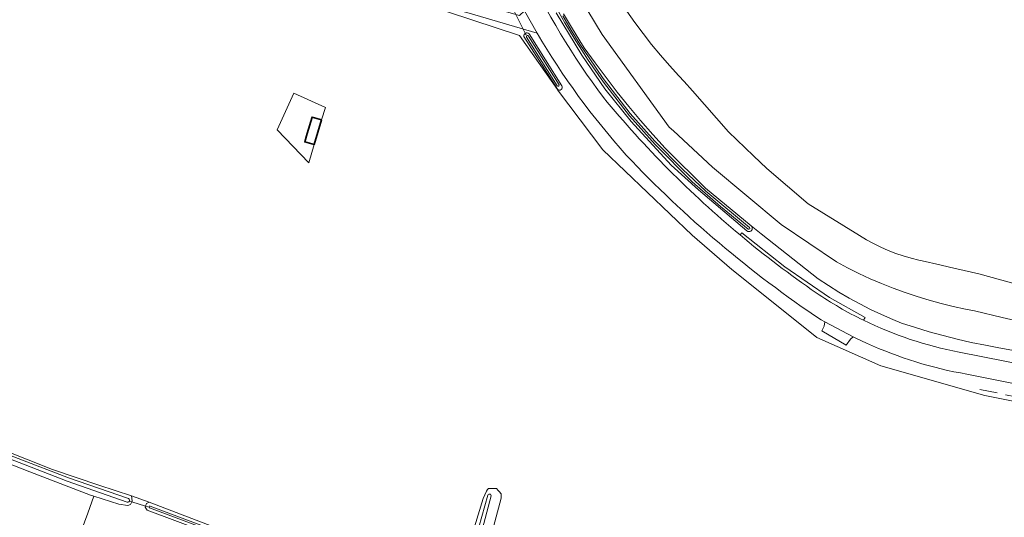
# Model space of a CAD drawing. Header units: metres. Extents: x 178952 to 185583, y 415201 to 419317.
# Tile 137 of 165: x 184830 to 185056, y 415553 to 415667. Entities that reach past the tile are written whole.
import ezdxf

# ---------------------------------------------------------------- set-up
doc = ezdxf.new("R2010")
doc.units = ezdxf.units.M
doc.linetypes.add('IE-TERREINAFSCHEIDING', pattern=[10, 8, -2])
for name, color, linetype, lineweight in [('B-XX-IE-TERREINAFSCHEIDING-G', 253, 'IE-TERREINAFSCHEIDING', 18), ('B-XX-KW-KUNSTWERK_DUIKER-G', 252, 'Continuous', 18), ('B-XX-OG-BEBOUWING_SCHUUR-GV', 252, 'Continuous', 35), ('B-XX-OG-TERREIN_CULTUURSCHEIDING-GV', 253, 'Continuous', 18), ('B-XX-OG-WATER-GV', 253, 'Continuous', 18), ('B-XX-OG-WATER_SLOOT-GV', 253, 'Continuous', 18), ('B-XX-OG-WEG-GV', 253, 'Continuous', 18), ('B-XX-VH-VERHARDING_ASFALT-GV', 251, 'Continuous', 18), ('B-XX-VH-VERHARDING_HALFVERHARDING_GRIND-GV', 251, 'Continuous', 18)]:
    doc.layers.add(name, color=color, linetype=linetype, lineweight=lineweight)

msp = doc.modelspace()

# ---------------------------------------------------------------- linework, layer by layer
at = {"layer": 'B-XX-IE-TERREINAFSCHEIDING-G'}
msp.add_lwpolyline([(185077.223, 415576.758), (185064.371, 415579.559), (185050.641, 415582.334)], dxfattribs=at)
at = {"layer": 'B-XX-KW-KUNSTWERK_DUIKER-G'}
for points in [[(184942.828, 415670.87), (184943.066, 415670.398), (184946.163, 415664.262), (184946.353, 415663.885)], [(184859.416, 415555.326), (184858.929, 415555.486), (184855.728, 415556.535), (184855.352, 415556.658)]]:
    msp.add_lwpolyline(points, dxfattribs=at)
at = {"layer": 'B-XX-OG-BEBOUWING_SCHUUR-GV'}
msp.add_lwpolyline([(184899.309, 415644.346), (184897.172, 415644.991), (184896.035, 415641.22), (184895.473, 415639.292), (184897.652, 415638.657)], close=True, dxfattribs=at)
at = {"layer": 'B-XX-OG-TERREIN_CULTUURSCHEIDING-GV'}
for points in [[(185062.055, 415597.445), (185055.729, 415598.898), (185049.421, 415600.429), (185047.348, 415600.822), (185044.529, 415601.428), (185041.727, 415602.111), (185038.946, 415602.872), (185036.187, 415603.71), (185033.452, 415604.624), (185030.743, 415605.614), (185028.063, 415606.678), (185025.413, 415607.817), (185022.796, 415609.028), (185020.214, 415610.311), (185017.668, 415611.666), (185004.938, 415620.322), (184989.206, 415633.491), (184980.215, 415641.793), (184979.264, 415642.671), (184963.819, 415663.982), (184957.269, 415674.934)], [(185062.055, 415597.445), (185055.729, 415598.898), (185049.421, 415600.429), (185047.348, 415600.822), (185044.529, 415601.428), (185041.727, 415602.111), (185038.946, 415602.872), (185036.187, 415603.71), (185033.452, 415604.624), (185030.743, 415605.614), (185028.063, 415606.678), (185025.413, 415607.817), (185022.796, 415609.028), (185020.214, 415610.311), (185017.668, 415611.666), (185004.938, 415620.322), (184989.206, 415633.491), (184980.215, 415641.793), (184979.264, 415642.671), (184963.819, 415663.982), (184957.269, 415674.934)], [(185067.389, 415577.804), (185051.785, 415580.989), (185027.901, 415587.782), (185013.147, 415594.258), (185002.744, 415602.643), (184993.615, 415609.968), (184984.535, 415617.811), (184963.99, 415637.432), (184953.603, 415651.282), (184953.537, 415651.376), (184944.831, 415663.747), (184923.132, 415670.903)], [(184954.942, 415668.766), (184956.782, 415665.645), (184958.691, 415662.565), (184959.73, 415660.95), (184962.193, 415657.501), (184964.721, 415654.1), (184967.312, 415650.747), (184969.966, 415647.443), (184972.682, 415644.19), (184975.459, 415640.989), (184978.296, 415637.841), (184978.678, 415637.427), (184987.567, 415628.616), (184998.065, 415619.979), (185000.345, 415618.103), (185013.494, 415607.762), (185015.818, 415606.226), (185018.186, 415604.757), (185020.594, 415603.357), (185023.042, 415602.026), (185025.527, 415600.766), (185028.047, 415599.579), (185030.6, 415598.464), (185032.656, 415597.628), (185035.807, 415596.582), (185038.983, 415595.612), (185042.18, 415594.719), (185045.399, 415593.903), (185048.636, 415593.166), (185051.89, 415592.506), (185054.599, 415592.018), (185076.39, 415587.977)], [(184954.942, 415668.766), (184956.782, 415665.645), (184958.691, 415662.565), (184959.73, 415660.95), (184962.193, 415657.501), (184964.721, 415654.1), (184967.312, 415650.747), (184969.966, 415647.443), (184972.682, 415644.19), (184975.459, 415640.989), (184978.296, 415637.841), (184978.678, 415637.427), (184987.567, 415628.616), (184998.065, 415619.979), (185000.345, 415618.103), (185013.494, 415607.762), (185015.818, 415606.226), (185018.186, 415604.757), (185020.594, 415603.357), (185023.042, 415602.026), (185025.527, 415600.766), (185028.047, 415599.579), (185030.6, 415598.464), (185032.656, 415597.628), (185035.807, 415596.582), (185038.983, 415595.612), (185042.18, 415594.719), (185045.399, 415593.903), (185048.636, 415593.166), (185051.89, 415592.506), (185054.599, 415592.018), (185076.39, 415587.977)], [(184807.542, 415575.795), (184837.558, 415563.914), (184848.136, 415560.298), (184855.688, 415557.891), (184859.716, 415556.392), (184900.914, 415540.661)], [(184829.167, 415546.645), (184840.147, 415543.602), (184841.602, 415542.941), (184845.613, 415553.897), (184846.993, 415557.771), (184846.288, 415557.993), (184832.34, 415563.359), (184813.106, 415570.943)], [(184932.529, 415544.224), (184936.481, 415557.275), (184937.225, 415558.969), (184937.518, 415559.337), (184937.718, 415559.587), (184939.535, 415559.574), (184939.971, 415559.073), (184940.153, 415558.864), (184940.617, 415558.331), (184940.609, 415557.314), (184936.856, 415543.341)], [(184878.943, 415547.216), (184859.275, 415554.609), (184858.85, 415555.255), (184858.929, 415555.486), (184859.142, 415556.11), (184859.716, 415556.392), (184855.688, 415557.891), (184855.819, 415556.721), (184855.728, 415556.535), (184855.412, 415555.887), (184854.869, 415555.647), (184852.796, 415555.941), (184846.993, 415557.771), (184845.613, 415553.897), (184841.602, 415542.941)]]:
    msp.add_lwpolyline(points, dxfattribs=at)
for points in [[(184899.364, 415644.33), (184899.309, 415644.346), (184897.652, 415638.657), (184896.397, 415634.496), (184889.117, 415642.038), (184892.953, 415650.505), (184900.229, 415647.198)], [(184899.364, 415644.33), (184900.229, 415647.198), (184892.953, 415650.505), (184889.117, 415642.038), (184896.397, 415634.496), (184897.652, 415638.657), (184899.309, 415644.346)]]:
    msp.add_lwpolyline(points, close=True, dxfattribs=at)
at = {"layer": 'B-XX-OG-WATER-GV'}
for points in [[(184953.159, 415670.319), (184955.259, 415666.697), (184957.427, 415663.116), (184959.664, 415659.578), (184960.485, 415658.315), (184964.129, 415653.027), (184970.097, 415645.27), (184975.981, 415638.662), (184984.506, 415630.101), (184991.058, 415624.414), (184997.388, 415619.232)], [(184997.718, 415619.633), (184987.662, 415627.95), (184982.307, 415633.025), (184975.927, 415639.475), (184970.255, 415645.841), (184964.076, 415653.895), (184960.815, 415658.604), (184958.729, 415661.791), (184956.71, 415665.021), (184954.76, 415668.293)], [(184969.491, 415669.39), (184971.326, 415666.781), (184973.227, 415664.218), (184975.191, 415661.704), (184977.218, 415659.24), (184979.305, 415656.828), (184981.453, 415654.469), (184982.674, 415653.178), (184984.596, 415651.001), (184992.874, 415641.623), (184998.609, 415636.092), (185001.669, 415633.141), (185011.155, 415625.027), (185023.007, 415617.742), (185024.59, 415616.781), (185026.213, 415615.89), (185027.873, 415615.069), (185029.566, 415614.321), (185031.29, 415613.647), (185033.042, 415613.048), (185034.818, 415612.525), (185036.615, 415612.079), (185037.392, 415611.912), (185041.422, 415611.002), (185043.64, 415610.501), (185050.395, 415608.975), (185066.762, 415604.389)], [(184969.491, 415669.39), (184971.326, 415666.781), (184973.227, 415664.218), (184975.191, 415661.704), (184977.218, 415659.24), (184979.305, 415656.828), (184981.453, 415654.469), (184982.674, 415653.178), (184984.596, 415651.001), (184992.874, 415641.623), (184998.609, 415636.092), (185001.669, 415633.141), (185011.155, 415625.027), (185023.007, 415617.742), (185024.59, 415616.781), (185026.213, 415615.89), (185027.873, 415615.069), (185029.566, 415614.321), (185031.29, 415613.647), (185033.042, 415613.048), (185034.818, 415612.525), (185036.615, 415612.079), (185037.392, 415611.912), (185041.422, 415611.002), (185043.64, 415610.501), (185050.395, 415608.975), (185066.762, 415604.389)], [(184935.949, 415548.9), (184938.341, 415557.906), (184938.282, 415558.098), (184938.157, 415558.227), (184937.989, 415558.289), (184937.81, 415558.274), (184937.655, 415558.183), (184937.554, 415558.035), (184934.119, 415545.743)], [(184872.811, 415550.69), (184859.959, 415555.512), (184859.834, 415555.525), (184859.725, 415555.462), (184859.674, 415555.346), (184859.7, 415555.223), (184859.776, 415555.148), (184872.651, 415550.266)]]:
    msp.add_lwpolyline(points, dxfattribs=at)
for points in [[(184946.874, 415663.634), (184946.726, 415663.739), (184946.592, 415663.73), (184946.485, 415663.647), (184946.442, 415663.518), (184946.478, 415663.388), (184953.493, 415652.199), (184953.619, 415652.127), (184953.763, 415652.132), (184953.884, 415652.211), (184953.946, 415652.342), (184953.945, 415652.434)], [(184795.751, 415580.837), (184784.13, 415586.497), (184783.965, 415586.496), (184783.82, 415586.418), (184783.727, 415586.282), (184783.709, 415586.119), (184783.769, 415585.965), (184783.829, 415585.9), (184795.145, 415580.39), (184803.225, 415576.647), (184817.744, 415570.197), (184840.885, 415561.249), (184854.675, 415556.433), (184854.744, 415556.412), (184854.926, 415556.414), (184855.091, 415556.493), (184855.206, 415556.634), (184855.252, 415556.81), (184855.218, 415556.99), (184855.111, 415557.138), (184854.952, 415557.227), (184841.176, 415562.039), (184817.989, 415570.909), (184803.484, 415577.147)]]:
    msp.add_lwpolyline(points, close=True, dxfattribs=at)
msp.add_arc((184997.543, 415619.44), 0.26, 233.28092, 47.81424, dxfattribs=at)
at = {"layer": 'B-XX-OG-WATER_SLOOT-GV'}
for points in [[(184957.269, 415674.934), (184963.819, 415663.982), (184979.264, 415642.671), (184980.215, 415641.793), (184989.206, 415633.491), (185004.938, 415620.322), (185017.668, 415611.666), (185020.214, 415610.311), (185022.796, 415609.028), (185025.413, 415607.817), (185028.063, 415606.678), (185030.743, 415605.614), (185033.452, 415604.624), (185036.187, 415603.71), (185038.946, 415602.872), (185041.727, 415602.111), (185044.529, 415601.428), (185047.348, 415600.822), (185049.421, 415600.429), (185055.729, 415598.898), (185062.055, 415597.445)], [(184957.269, 415674.934), (184963.819, 415663.982), (184979.264, 415642.671), (184980.215, 415641.793), (184989.206, 415633.491), (185004.938, 415620.322), (185017.668, 415611.666), (185020.214, 415610.311), (185022.796, 415609.028), (185025.413, 415607.817), (185028.063, 415606.678), (185030.743, 415605.614), (185033.452, 415604.624), (185036.187, 415603.71), (185038.946, 415602.872), (185041.727, 415602.111), (185044.529, 415601.428), (185047.348, 415600.822), (185049.421, 415600.429), (185055.729, 415598.898), (185062.055, 415597.445)], [(184997.388, 415619.232), (184991.058, 415624.414), (184984.506, 415630.101), (184975.981, 415638.662), (184970.097, 415645.27), (184964.129, 415653.027), (184960.485, 415658.315), (184959.664, 415659.578), (184957.427, 415663.116), (184955.259, 415666.697), (184953.159, 415670.319)], [(184953.243, 415668.969), (184959.165, 415659.225), (184964.446, 415651.466), (184970.466, 415643.999), (184979.672, 415633.931), (184985.957, 415628.254), (184997.117, 415618.829)], [(184954.76, 415668.293), (184956.71, 415665.021), (184958.729, 415661.791), (184960.815, 415658.604), (184964.076, 415653.895), (184970.255, 415645.841), (184975.927, 415639.475), (184982.307, 415633.025), (184987.662, 415627.95), (184997.718, 415619.633)], [(184998.065, 415619.979), (184987.567, 415628.616), (184978.678, 415637.427), (184978.296, 415637.841), (184975.459, 415640.989), (184972.682, 415644.19), (184969.966, 415647.443), (184967.312, 415650.747), (184964.721, 415654.1), (184962.193, 415657.501), (184959.73, 415660.95), (184958.691, 415662.565), (184956.782, 415665.645), (184954.942, 415668.766)], [(185066.762, 415604.389), (185050.395, 415608.975), (185043.64, 415610.501), (185041.422, 415611.002), (185037.392, 415611.912), (185036.615, 415612.079), (185034.818, 415612.525), (185033.042, 415613.048), (185031.29, 415613.647), (185029.566, 415614.321), (185027.873, 415615.069), (185026.213, 415615.89), (185024.59, 415616.781), (185023.007, 415617.742), (185011.155, 415625.027), (185001.669, 415633.141), (184998.609, 415636.092), (184992.874, 415641.623), (184984.596, 415651.001), (184982.674, 415653.178), (184981.453, 415654.469), (184979.305, 415656.828), (184977.218, 415659.24), (184975.191, 415661.704), (184973.227, 415664.218), (184971.326, 415666.781), (184969.491, 415669.39)], [(185066.762, 415604.389), (185050.395, 415608.975), (185043.64, 415610.501), (185041.422, 415611.002), (185037.392, 415611.912), (185036.615, 415612.079), (185034.818, 415612.525), (185033.042, 415613.048), (185031.29, 415613.647), (185029.566, 415614.321), (185027.873, 415615.069), (185026.213, 415615.89), (185024.59, 415616.781), (185023.007, 415617.742), (185011.155, 415625.027), (185001.669, 415633.141), (184998.609, 415636.092), (184992.874, 415641.623), (184984.596, 415651.001), (184982.674, 415653.178), (184981.453, 415654.469), (184979.305, 415656.828), (184977.218, 415659.24), (184975.191, 415661.704), (184973.227, 415664.218), (184971.326, 415666.781), (184969.491, 415669.39)], [(184936.856, 415543.341), (184940.609, 415557.314), (184940.617, 415558.331), (184940.153, 415558.864), (184939.971, 415559.073), (184939.535, 415559.574), (184937.718, 415559.587), (184937.518, 415559.337), (184937.225, 415558.969), (184936.481, 415557.275), (184932.529, 415544.224)], [(184934.119, 415545.743), (184937.554, 415558.035), (184937.655, 415558.183), (184937.81, 415558.274), (184937.989, 415558.289), (184938.157, 415558.227), (184938.282, 415558.098), (184938.341, 415557.906), (184935.949, 415548.9)], [(184900.914, 415540.661), (184859.716, 415556.392), (184859.142, 415556.11), (184858.929, 415555.486), (184858.85, 415555.255), (184859.275, 415554.609), (184878.943, 415547.216)], [(184872.651, 415550.266), (184859.776, 415555.148), (184859.7, 415555.223), (184859.674, 415555.346), (184859.725, 415555.462), (184859.834, 415555.525), (184859.959, 415555.512), (184872.811, 415550.69)]]:
    msp.add_lwpolyline(points, dxfattribs=at)
for points in [[(184954.653, 415651.93), (184954.588, 415652.15), (184947.071, 415664.11), (184947.026, 415664.16), (184946.837, 415664.298), (184946.613, 415664.364), (184946.379, 415664.352), (184946.163, 415664.262), (184946.052, 415664.175), (184945.914, 415663.986), (184945.846, 415663.762), (184945.858, 415663.528), (184953.542, 415651.383), (184953.735, 415651.245), (184953.958, 415651.193), (184954.186, 415651.22), (184954.391, 415651.324), (184954.548, 415651.491), (184954.639, 415651.701)], [(184953.763, 415652.132), (184953.619, 415652.127), (184953.493, 415652.199), (184946.478, 415663.388), (184946.442, 415663.518), (184946.485, 415663.647), (184946.592, 415663.73), (184946.726, 415663.739), (184946.874, 415663.634), (184953.945, 415652.434), (184953.946, 415652.342), (184953.884, 415652.211)], [(184790.348, 415584.321), (184784.544, 415587.496), (184784.329, 415587.591), (184783.518, 415587.614), (184783.063, 415586.582), (184782.72, 415585.805), (184783.096, 415585.339), (184783.142, 415585.282), (184791.776, 415580.652), (184813.106, 415570.943), (184832.34, 415563.359), (184846.288, 415557.993), (184846.993, 415557.771), (184852.796, 415555.941), (184854.869, 415555.647), (184855.412, 415555.887), (184855.728, 415556.535), (184855.819, 415556.721), (184855.688, 415557.891), (184848.136, 415560.298), (184837.558, 415563.914), (184807.542, 415575.795), (184799.486, 415579.477)], [(184854.952, 415557.227), (184855.111, 415557.138), (184855.218, 415556.99), (184855.252, 415556.81), (184855.206, 415556.634), (184855.091, 415556.493), (184854.926, 415556.414), (184854.744, 415556.412), (184854.675, 415556.433), (184840.885, 415561.249), (184817.744, 415570.197), (184803.225, 415576.647), (184795.145, 415580.39), (184783.829, 415585.9), (184783.769, 415585.965), (184783.709, 415586.119), (184783.727, 415586.282), (184783.82, 415586.418), (184783.965, 415586.496), (184784.13, 415586.497), (184795.751, 415580.837), (184803.484, 415577.147), (184817.989, 415570.909), (184841.176, 415562.039)]]:
    msp.add_lwpolyline(points, close=True, dxfattribs=at)
for centre, radius, start, end in [((184997.587, 415619.41), 0.748, 231.04185, 300.01539), ((184997.587, 415619.408), 0.746, 300.08652, 340.47333), ((184997.587, 415619.407), 0.745, 340.55708, 50.13046)]:
    msp.add_arc(centre, radius, start, end, dxfattribs=at)
at = {"layer": 'B-XX-OG-WATER_SLOOT-GV', "extrusion": (0, 0, -1)}
msp.add_arc((-184997.543, 415619.44), 0.26, 132.18576, 306.71908, dxfattribs=at)
at = {"layer": 'B-XX-OG-WEG-GV'}
for points in [[(184917.952, 415675.577), (184895.898, 415680.107), (184895.202, 415676.302), (184909.225, 415673.259), (184917.067, 415673.284), (184933.302, 415668.92), (184948.86, 415664.324), (184945.98, 415669.429), (184944.86, 415668.375), (184941.878, 415669.173)], [(184954.588, 415652.15), (184954.653, 415651.93), (184954.639, 415651.701), (184954.548, 415651.491), (184954.391, 415651.324), (184954.186, 415651.22), (184953.958, 415651.193), (184953.735, 415651.245), (184953.542, 415651.383), (184945.858, 415663.528), (184945.846, 415663.762), (184945.914, 415663.986), (184946.052, 415664.175), (184946.163, 415664.262), (184946.379, 415664.352), (184946.613, 415664.364), (184946.837, 415664.298), (184947.026, 415664.16), (184947.071, 415664.11)]]:
    msp.add_lwpolyline(points, close=True, dxfattribs=at)
for points in [[(184948.86, 415664.324), (184933.302, 415668.92), (184917.067, 415673.284), (184909.225, 415673.259), (184923.132, 415670.903), (184944.831, 415663.747), (184953.537, 415651.376), (184953.603, 415651.282), (184963.99, 415637.432), (184984.535, 415617.811), (184993.615, 415609.968), (185002.744, 415602.643), (185013.147, 415594.258), (185027.901, 415587.782), (185051.785, 415580.989), (185067.389, 415577.804)], [(184945.98, 415669.429), (184948.86, 415664.324)], [(184997.117, 415618.829), (184985.957, 415628.254), (184979.672, 415633.931), (184970.466, 415643.999), (184964.446, 415651.466), (184959.165, 415659.225), (184953.243, 415668.969)], [(184995.533, 415617.88), (184995.916, 415618.402), (185005.795, 415610.58), (185016.059, 415603.465), (185024.309, 415598.864), (185023.883, 415598.263)], [(185076.39, 415587.977), (185054.599, 415592.018), (185051.89, 415592.506), (185048.636, 415593.166), (185045.399, 415593.903), (185042.18, 415594.719), (185038.983, 415595.612), (185035.807, 415596.582), (185032.656, 415597.628), (185030.6, 415598.464), (185028.047, 415599.579), (185025.527, 415600.766), (185023.042, 415602.026), (185020.594, 415603.357), (185018.186, 415604.757), (185015.818, 415606.226), (185013.494, 415607.762), (185000.345, 415618.103), (184998.065, 415619.979)], [(185024.602, 415593.002), (185022.146, 415594.117), (185021.507, 415594.454), (185020.871, 415593.95), (185019.892, 415592.568), (185014.295, 415595.816), (185014.819, 415596.888), (185014.997, 415597.893), (185014.144, 415598.343)], [(185014.144, 415598.343), (185014.997, 415597.893), (185021.507, 415594.454), (185022.146, 415594.117), (185024.602, 415593.002)], [(185045.866, 415590.944), (185104.203, 415579.433), (185104.652, 415579.339)], [(185191.523, 415561.29), (185161.233, 415567.594), (185125.795, 415574.901), (185125.205, 415575.025), (185104.652, 415579.339), (185104.203, 415579.433), (185045.866, 415590.944)], [(185197.441, 415554.494), (185197.113, 415555.176), (185196.468, 415555.574), (185131.569, 415569.089), (185047.636, 415585.866)], [(185047.636, 415585.866), (185131.569, 415569.089), (185196.468, 415555.574), (185217.469, 415550.362), (185304.382, 415526.478), (185376.414, 415506.121)]]:
    msp.add_lwpolyline(points, dxfattribs=at)
for centre, radius, start, end in [((185107.949, 415756.603), 179.324, 194.09268, 216.67736), ((185098.391, 415752.043), 173.361, 210.39703, 221.91228), ((185150.069, 415802.808), 240.997, 219.50744, 230.11614), ((185160.187, 415816.236), 262.309, 223.33016, 236.16786), ((185062.281, 415676.92), 87.529, 243.97986, 259.1909), ((185063.358, 415677.357), 92.832, 245.3242, 260.24953)]:
    msp.add_arc(centre, radius, start, end, dxfattribs=at)
at = {"layer": 'B-XX-OG-WEG-GV', "extrusion": (0, 0, -1)}
for centre, radius, start, end in [((-185107.949, 415756.603), 179.324, 323.32264, 345.90732), ((-185098.391, 415752.043), 173.361, 318.08772, 329.60297), ((-185150.069, 415802.808), 240.997, 309.88386, 320.49256), ((-185160.187, 415816.236), 262.309, 303.83214, 316.66984), ((-184997.587, 415619.41), 0.748, 239.98461, 308.95815), ((-184997.587, 415619.408), 0.746, 199.52667, 239.91348), ((-184997.587, 415619.407), 0.745, 129.86954, 199.44292), ((-185150.184, 415802.928), 241.163, 304.66329, 309.88674), ((-185062.272, 415676.887), 87.496, 296.02427, 304.25545), ((-185062.281, 415676.92), 87.529, 280.8091, 296.02014), ((-185063.358, 415677.357), 92.832, 279.75047, 294.6758)]:
    msp.add_arc(centre, radius, start, end, dxfattribs=at)
at = {"layer": 'B-XX-VH-VERHARDING_ASFALT-GV'}
msp.add_lwpolyline([(185014.997, 415597.893), (185014.819, 415596.888), (185014.295, 415595.816), (185019.892, 415592.568), (185020.871, 415593.95), (185021.507, 415594.454)], close=True, dxfattribs=at)
at = {"layer": 'B-XX-VH-VERHARDING_HALFVERHARDING_GRIND-GV'}
for points in [[(184995.916, 415618.402), (184995.533, 415617.88)], [(185023.883, 415598.263), (185024.309, 415598.864), (185016.059, 415603.465), (185005.795, 415610.58), (184995.916, 415618.402)]]:
    msp.add_lwpolyline(points, dxfattribs=at)
for centre, radius, start, end in [((185150.184, 415802.928), 241.163, 230.11326, 235.33671), ((185062.272, 415676.887), 87.496, 235.74455, 243.97573)]:
    msp.add_arc(centre, radius, start, end, dxfattribs=at)

doc.saveas('drawing.dxf')
